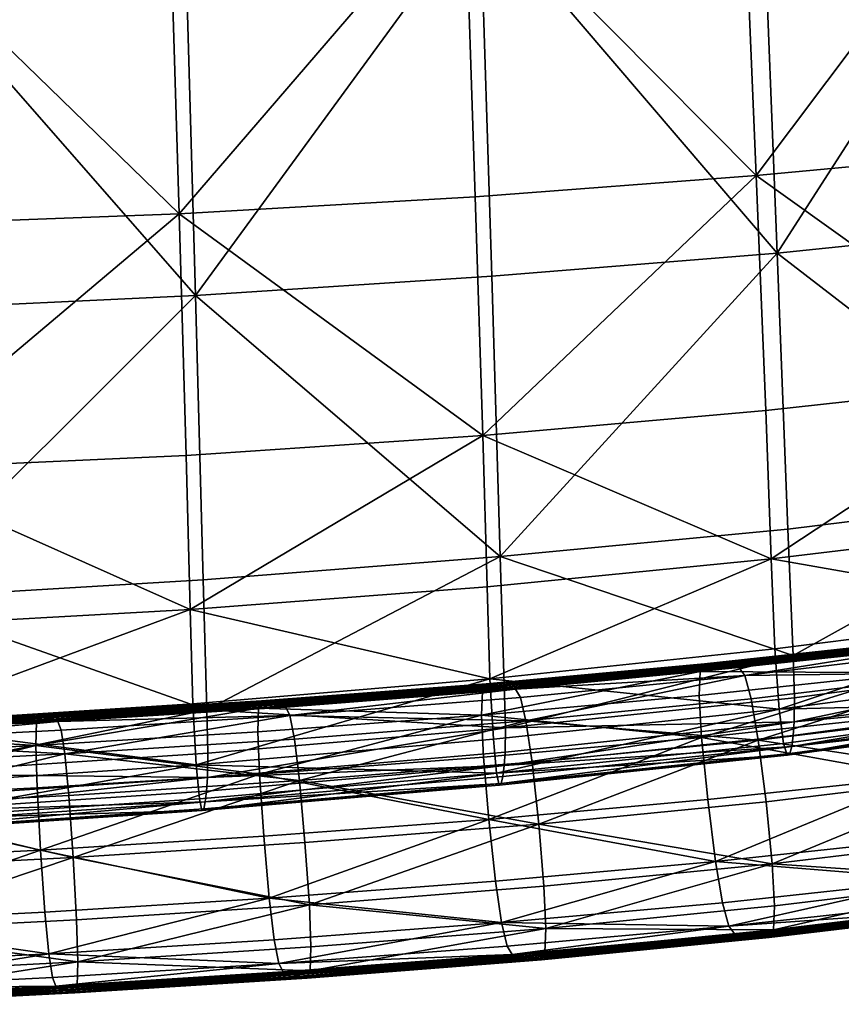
# Model space of a CAD drawing. Header units: millimetres. Extents: x -312 to 313, y -340 to 267.
# Tile 42 of 73: x 77 to 156, y -230 to -135. Entities that reach past the tile are written whole.
import ezdxf

# ---------------------------------------------------------------- set-up
doc = ezdxf.new("R2010")
doc.units = ezdxf.units.MM
doc.layers.add('Default', color=7, linetype='Continuous', true_color=0x000000)

msp = doc.modelspace()

# ---------------------------------------------------------------- linework, layer by layer
at = {"layer": 'Default', "color": 18, "true_color": 0x000000}
for points in [[(147.969, -150.131, 448.281), (171.911, -118.258, 452.038), (146.712, -120.052, 450.002)], [(147.969, -150.131, 448.281), (173.908, -147.718, 450.628), (171.911, -118.258, 452.038)], [(147.969, -150.131, 448.281), (146.712, -120.052, 450.002), (119.786, -121.694, 447.875)], [(150.003, -157.655, 417.567), (148.602, -122.323, 416.191), (173.902, -120.418, 420.567)], [(150.003, -157.655, 417.567), (173.902, -120.418, 420.567), (177.175, -154.842, 422.185)], [(92.13, -153.836, 443.862), (119.786, -121.694, 447.875), (91.218, -123, 445.945)], [(92.13, -153.836, 443.862), (120.779, -152.202, 445.963), (119.786, -121.694, 447.875)], [(147.969, -150.131, 448.281), (119.786, -121.694, 447.875), (120.779, -152.202, 445.963)], [(150.003, -157.655, 417.567), (121.28, -124.025, 411.969), (148.602, -122.323, 416.191)], [(92.13, -153.836, 443.862), (91.218, -123, 445.945), (61.385, -123.923, 444.453)], [(92.13, -153.836, 443.862), (61.385, -123.923, 444.453), (62.189, -154.982, 442.276)], [(93.706, -161.745, 409.775), (92.694, -125.386, 408.398), (121.28, -124.025, 411.969)], [(93.706, -161.745, 409.775), (121.28, -124.025, 411.969), (122.384, -159.895, 413.337)], [(150.003, -157.655, 417.567), (122.384, -159.895, 413.337), (121.28, -124.025, 411.969)], [(93.706, -161.745, 409.775), (62.785, -126.378, 405.544), (92.694, -125.386, 408.398)], [(93.706, -161.745, 409.775), (63.677, -163.184, 406.925), (62.785, -126.378, 405.544)], [(147.969, -150.131, 448.281), (175.642, -169.942, 448.245), (173.908, -147.718, 450.628)], [(147.969, -150.131, 448.281), (120.779, -152.202, 445.963), (121.521, -175.313, 442.911)], [(147.969, -150.131, 448.281), (121.521, -175.313, 442.911), (148.9, -172.892, 445.487)], [(147.969, -150.131, 448.281), (148.9, -172.892, 445.487), (175.642, -169.942, 448.245)], [(92.13, -153.836, 443.862), (121.521, -175.313, 442.911), (120.779, -152.202, 445.963)], [(92.13, -153.836, 443.862), (62.189, -154.982, 442.276), (62.79, -178.592, 438.952)], [(92.13, -153.836, 443.862), (62.79, -178.592, 438.952), (92.812, -177.228, 440.633)], [(92.13, -153.836, 443.862), (92.812, -177.228, 440.633), (121.521, -175.313, 442.911)], [(150.003, -157.655, 417.567), (177.175, -154.842, 422.185), (179.995, -180.787, 423.444)], [(150.003, -157.655, 417.567), (123.209, -187.032, 414.357), (122.384, -159.895, 413.337)], [(150.003, -157.655, 417.567), (151.05, -184.379, 418.594), (123.209, -187.032, 414.357)], [(150.003, -157.655, 417.567), (179.995, -180.787, 423.444), (151.05, -184.379, 418.594)], [(93.706, -161.745, 409.775), (122.384, -159.895, 413.337), (123.209, -187.032, 414.357)], [(93.706, -161.745, 409.775), (64.341, -191.073, 407.957), (63.677, -163.184, 406.925)], [(93.706, -161.745, 409.775), (94.462, -189.267, 410.804), (64.341, -191.073, 407.957)], [(93.706, -161.745, 409.775), (123.209, -187.032, 414.357), (94.462, -189.267, 410.804)], [(149.415, -187.244, 441.652), (175.642, -169.942, 448.245), (148.9, -172.892, 445.487)], [(149.415, -187.244, 441.652), (177.113, -183.917, 444.844), (175.642, -169.942, 448.245)], [(149.415, -187.244, 441.652), (148.9, -172.892, 445.487), (121.521, -175.313, 442.911)], [(93.206, -192.164, 436.162), (121.521, -175.313, 442.911), (92.812, -177.228, 440.633)], [(93.206, -192.164, 436.162), (121.938, -189.957, 438.7), (121.521, -175.313, 442.911)], [(149.415, -187.244, 441.652), (121.521, -175.313, 442.911), (121.938, -189.957, 438.7)], [(93.206, -192.164, 436.162), (92.812, -177.228, 440.633), (62.79, -178.592, 438.952)], [(93.206, -192.164, 436.162), (62.79, -178.592, 438.952), (63.142, -193.836, 434.32)], [(151.541, -196.616, 419.073), (151.05, -184.379, 418.594), (179.995, -180.787, 423.444)], [(151.541, -196.616, 419.073), (179.995, -180.787, 423.444), (181.259, -192.686, 424.031)], [(149.415, -187.244, 441.652), (178.452, -192.344, 440.748), (177.113, -183.917, 444.844)], [(151.541, -196.616, 419.073), (123.209, -187.032, 414.357), (151.05, -184.379, 418.594)], [(94.813, -201.865, 411.283), (94.462, -189.267, 410.804), (123.209, -187.032, 414.357)], [(94.813, -201.865, 411.283), (123.209, -187.032, 414.357), (123.598, -199.46, 414.833)], [(149.415, -187.244, 441.652), (121.938, -189.957, 438.7), (122.217, -198.853, 433.76)], [(149.415, -187.244, 441.652), (122.217, -198.853, 433.76), (149.764, -195.955, 437.088)], [(151.541, -196.616, 419.073), (123.598, -199.46, 414.833), (123.209, -187.032, 414.357)], [(149.415, -187.244, 441.652), (149.764, -195.955, 437.088), (178.452, -192.344, 440.748)], [(94.813, -201.865, 411.283), (64.341, -191.073, 407.957), (94.462, -189.267, 410.804)], [(93.206, -192.164, 436.162), (122.217, -198.853, 433.76), (121.938, -189.957, 438.7)], [(94.813, -201.865, 411.283), (64.644, -203.825, 408.436), (64.341, -191.073, 407.957)], [(93.206, -192.164, 436.162), (63.142, -193.836, 434.32), (63.395, -203.212, 428.874)], [(93.206, -192.164, 436.162), (63.395, -203.212, 428.874), (93.477, -201.277, 430.927)], [(93.206, -192.164, 436.162), (93.477, -201.277, 430.927), (122.217, -198.853, 433.76)], [(150.199, -201.793, 432.111), (178.452, -192.344, 440.748), (149.764, -195.955, 437.088)], [(150.199, -201.793, 432.111), (179.793, -197.924, 436.281), (178.452, -192.344, 440.748)], [(151.541, -196.616, 419.073), (181.259, -192.686, 424.031), (181.649, -196.697, 424.344)], [(142.566, -198.167, 415.53), (163.058, -195.975, 418.838), (163.522, -195.201, 413.737)], [(142.566, -198.167, 415.53), (163.522, -195.201, 413.737), (142.971, -197.426, 410.556)], [(163.522, -195.201, 413.737), (143.523, -197.473, 405.065), (142.971, -197.426, 410.556)], [(163.522, -195.201, 413.737), (164.152, -195.205, 408.074), (143.523, -197.473, 405.065)], [(143.523, -197.473, 405.065), (164.152, -195.205, 408.074), (164.782, -195.208, 402.423)], [(143.523, -197.473, 405.065), (164.782, -195.208, 402.423), (144.073, -197.519, 399.583)], [(164.782, -195.208, 402.423), (144.624, -197.574, 394.104), (144.073, -197.519, 399.583)], [(164.782, -195.208, 402.423), (165.411, -195.22, 396.777), (144.624, -197.574, 394.104)], [(144.624, -197.574, 394.104), (165.411, -195.22, 396.777), (166.045, -195.251, 391.125)], [(144.624, -197.574, 394.104), (166.045, -195.251, 391.125), (145.178, -197.646, 388.618)], [(166.045, -195.251, 391.125), (145.734, -197.717, 383.068), (145.178, -197.646, 388.618)], [(166.045, -195.251, 391.125), (166.68, -195.281, 385.411), (145.734, -197.717, 383.068)], [(145.734, -197.717, 383.068), (166.68, -195.281, 385.411), (167.315, -195.288, 379.575)], [(145.734, -197.717, 383.068), (167.315, -195.288, 379.575), (146.29, -197.766, 377.398)], [(167.315, -195.288, 379.575), (146.869, -198.543, 372.245), (146.29, -197.766, 377.398)], [(167.315, -195.288, 379.575), (167.976, -196.029, 374.297), (146.869, -198.543, 372.245)], [(150.199, -201.793, 432.111), (149.764, -195.955, 437.088), (122.217, -198.853, 433.76)], [(162.932, -198.3, 422.806), (163.058, -195.975, 418.838), (142.566, -198.167, 415.53)], [(146.869, -198.543, 372.245), (167.976, -196.029, 374.297), (168.687, -198.261, 370.258)], [(151.541, -196.616, 419.073), (123.705, -203.622, 415.107), (123.598, -199.46, 414.833)], [(151.541, -196.616, 419.073), (151.679, -200.719, 419.346), (123.705, -203.622, 415.107)], [(151.541, -196.616, 419.073), (181.649, -196.697, 424.344), (151.679, -200.719, 419.346)], [(151.665, -203.04, 419.758), (151.679, -200.719, 419.346), (181.649, -196.697, 424.344)], [(151.665, -203.04, 419.758), (181.649, -196.697, 424.344), (181.845, -198.975, 424.786)], [(142.566, -198.167, 415.53), (121.493, -200.069, 412.414), (121.399, -202.379, 416.3)], [(142.566, -198.167, 415.53), (121.399, -202.379, 416.3), (142.457, -200.483, 419.455)], [(121.839, -199.35, 407.558), (121.493, -200.069, 412.414), (142.566, -198.167, 415.53)], [(121.839, -199.35, 407.558), (142.566, -198.167, 415.53), (142.971, -197.426, 410.556)], [(143.523, -197.473, 405.065), (121.839, -199.35, 407.558), (142.971, -197.426, 410.556)], [(143.523, -197.473, 405.065), (122.309, -199.426, 402.222), (121.839, -199.35, 407.558)], [(122.779, -199.502, 396.9), (122.309, -199.426, 402.222), (143.523, -197.473, 405.065)], [(122.779, -199.502, 396.9), (143.523, -197.473, 405.065), (144.073, -197.519, 399.583)], [(144.624, -197.574, 394.104), (122.779, -199.502, 396.9), (144.073, -197.519, 399.583)], [(144.624, -197.574, 394.104), (123.249, -199.584, 391.577), (122.779, -199.502, 396.9)], [(123.721, -199.683, 386.244), (123.249, -199.584, 391.577), (144.624, -197.574, 394.104)], [(123.721, -199.683, 386.244), (144.624, -197.574, 394.104), (145.178, -197.646, 388.618)], [(145.734, -197.717, 383.068), (123.721, -199.683, 386.244), (145.178, -197.646, 388.618)], [(145.734, -197.717, 383.068), (124.196, -199.781, 380.858), (123.721, -199.683, 386.244)], [(124.671, -199.859, 375.378), (124.196, -199.781, 380.858), (145.734, -197.717, 383.068)], [(124.671, -199.859, 375.378), (145.734, -197.717, 383.068), (146.29, -197.766, 377.398)], [(146.869, -198.543, 372.245), (124.671, -199.859, 375.378), (146.29, -197.766, 377.398)], [(162.932, -198.3, 422.806), (142.566, -198.167, 415.53), (142.457, -200.483, 419.455)], [(146.869, -198.543, 372.245), (168.687, -198.261, 370.258), (147.494, -200.8, 368.244)], [(168.687, -198.261, 370.258), (148.175, -204.791, 365.668), (147.494, -200.8, 368.244)], [(168.687, -198.261, 370.258), (169.465, -202.236, 367.688), (148.175, -204.791, 365.668)], [(150.199, -201.793, 432.111), (180.898, -201.055, 432.244), (179.793, -197.924, 436.281)], [(93.792, -207.199, 425.406), (122.217, -198.853, 433.76), (93.477, -201.277, 430.927)], [(93.792, -207.199, 425.406), (122.541, -204.719, 428.52), (122.217, -198.853, 433.76)], [(150.199, -201.793, 432.111), (122.217, -198.853, 433.76), (122.541, -204.719, 428.52)], [(146.869, -198.543, 372.245), (125.166, -200.662, 370.373), (124.671, -199.859, 375.378)], [(125.701, -202.935, 366.418), (125.166, -200.662, 370.373), (146.869, -198.543, 372.245)], [(125.701, -202.935, 366.418), (146.869, -198.543, 372.245), (147.494, -200.8, 368.244)], [(142.681, -204.555, 421.999), (162.932, -198.3, 422.806), (142.457, -200.483, 419.455)], [(142.681, -204.555, 421.999), (163.189, -202.366, 425.352), (162.932, -198.3, 422.806)], [(151.665, -203.04, 419.758), (181.845, -198.975, 424.786), (181.915, -200.259, 425.409)], [(94.813, -201.865, 411.283), (123.598, -199.46, 414.833), (123.705, -203.622, 415.107)], [(99.824, -201.697, 409.598), (121.839, -199.35, 407.558), (100.11, -200.991, 404.845)], [(99.824, -201.697, 409.598), (121.493, -200.069, 412.414), (121.839, -199.35, 407.558)], [(121.399, -202.379, 416.3), (121.493, -200.069, 412.414), (99.824, -201.697, 409.598)], [(121.839, -199.35, 407.558), (100.498, -201.085, 399.649), (100.11, -200.991, 404.845)], [(121.839, -199.35, 407.558), (122.309, -199.426, 402.222), (100.498, -201.085, 399.649)], [(100.498, -201.085, 399.649), (122.309, -199.426, 402.222), (122.779, -199.502, 396.9)], [(100.498, -201.085, 399.649), (122.779, -199.502, 396.9), (100.887, -201.178, 394.467)], [(122.779, -199.502, 396.9), (101.276, -201.278, 389.284), (100.887, -201.178, 394.467)], [(122.779, -199.502, 396.9), (123.249, -199.584, 391.577), (101.276, -201.278, 389.284)], [(101.276, -201.278, 389.284), (123.249, -199.584, 391.577), (123.721, -199.683, 386.244)], [(101.276, -201.278, 389.284), (123.721, -199.683, 386.244), (101.666, -201.39, 384.088)], [(123.721, -199.683, 386.244), (102.058, -201.502, 378.857), (101.666, -201.39, 384.088)], [(123.721, -199.683, 386.244), (124.196, -199.781, 380.858), (102.058, -201.502, 378.857)], [(102.058, -201.502, 378.857), (124.196, -199.781, 380.858), (124.671, -199.859, 375.378)], [(102.058, -201.502, 378.857), (124.671, -199.859, 375.378), (102.45, -201.598, 373.569)], [(124.671, -199.859, 375.378), (102.858, -202.419, 368.724), (102.45, -201.598, 373.569)], [(124.671, -199.859, 375.378), (125.166, -200.662, 370.373), (102.858, -202.419, 368.724)], [(78.563, -202.333, 402.582), (99.824, -201.697, 409.598), (100.11, -200.991, 404.845)], [(100.498, -201.085, 399.649), (78.563, -202.333, 402.582), (100.11, -200.991, 404.845)], [(100.498, -201.085, 399.649), (78.87, -202.438, 397.499), (78.563, -202.333, 402.582)], [(79.178, -202.542, 392.432), (78.87, -202.438, 397.499), (100.498, -201.085, 399.649)], [(79.178, -202.542, 392.432), (100.498, -201.085, 399.649), (100.887, -201.178, 394.467)], [(102.858, -202.419, 368.724), (125.166, -200.662, 370.373), (125.701, -202.935, 366.418)], [(121.399, -202.379, 416.3), (142.681, -204.555, 421.999), (142.457, -200.483, 419.455)], [(151.665, -203.04, 419.758), (123.705, -203.622, 415.107), (151.679, -200.719, 419.346)], [(148.175, -204.791, 365.668), (125.701, -202.935, 366.418), (147.494, -200.8, 368.244)], [(150.199, -201.793, 432.111), (150.63, -205.111, 427.623), (180.898, -201.055, 432.244)], [(150.971, -206.265, 424.527), (180.898, -201.055, 432.244), (150.63, -205.111, 427.623)], [(150.971, -206.265, 424.527), (181.526, -202.137, 429.44), (180.898, -201.055, 432.244)], [(151.421, -205.404, 421.183), (151.559, -204.346, 420.354), (181.915, -200.259, 425.409)], [(151.421, -205.404, 421.183), (181.915, -200.259, 425.409), (181.93, -201.29, 426.272)], [(151.665, -203.04, 419.758), (181.915, -200.259, 425.409), (151.559, -204.346, 420.354)], [(93.792, -207.199, 425.406), (93.477, -201.277, 430.927), (63.395, -203.212, 428.874)], [(94.813, -201.865, 411.283), (64.713, -208.071, 408.71), (64.644, -203.825, 408.436)], [(94.813, -201.865, 411.283), (94.901, -206.073, 411.557), (64.713, -208.071, 408.71)], [(99.824, -201.697, 409.598), (78.336, -203.031, 407.249), (78.275, -205.335, 411.073)], [(99.824, -201.697, 409.598), (78.275, -205.335, 411.073), (99.745, -204.003, 413.45)], [(78.563, -202.333, 402.582), (78.336, -203.031, 407.249), (99.824, -201.697, 409.598)], [(101.276, -201.278, 389.284), (79.178, -202.542, 392.432), (100.887, -201.178, 394.467)], [(101.276, -201.278, 389.284), (79.484, -202.651, 387.367), (79.178, -202.542, 392.432)], [(79.793, -202.771, 382.285), (79.484, -202.651, 387.367), (101.276, -201.278, 389.284)], [(79.793, -202.771, 382.285), (101.276, -201.278, 389.284), (101.666, -201.39, 384.088)], [(102.058, -201.502, 378.857), (79.793, -202.771, 382.285), (101.666, -201.39, 384.088)], [(102.058, -201.502, 378.857), (80.103, -202.89, 377.185), (79.793, -202.771, 382.285)], [(80.41, -202.999, 372.065), (80.103, -202.89, 377.185), (102.058, -201.502, 378.857)], [(80.41, -202.999, 372.065), (102.058, -201.502, 378.857), (102.45, -201.598, 373.569)], [(102.858, -202.419, 368.724), (80.41, -202.999, 372.065), (102.45, -201.598, 373.569)], [(94.813, -201.865, 411.283), (123.705, -203.622, 415.107), (94.901, -206.073, 411.557)], [(121.399, -202.379, 416.3), (99.824, -201.697, 409.598), (99.745, -204.003, 413.45)], [(150.199, -201.793, 432.111), (122.541, -204.719, 428.52), (122.855, -208.005, 423.822)], [(150.199, -201.793, 432.111), (122.855, -208.005, 423.822), (150.63, -205.111, 427.623)], [(150.971, -206.265, 424.527), (181.822, -201.953, 427.555), (181.526, -202.137, 429.44)], [(150.971, -206.265, 424.527), (151.23, -206.086, 422.491), (181.822, -201.953, 427.555)], [(151.421, -205.404, 421.183), (181.822, -201.953, 427.555), (151.23, -206.086, 422.491)], [(151.421, -205.404, 421.183), (181.93, -201.29, 426.272), (181.822, -201.953, 427.555)], [(57.811, -204.052, 405.537), (78.336, -203.031, 407.249), (78.563, -202.333, 402.582)], [(57.811, -204.052, 405.537), (78.563, -202.333, 402.582), (57.977, -203.359, 400.93)], [(78.275, -205.335, 411.073), (78.336, -203.031, 407.249), (57.811, -204.052, 405.537)], [(78.563, -202.333, 402.582), (58.203, -203.472, 395.931), (57.977, -203.359, 400.93)], [(78.563, -202.333, 402.582), (78.87, -202.438, 397.499), (58.203, -203.472, 395.931)], [(58.203, -203.472, 395.931), (78.87, -202.438, 397.499), (79.178, -202.542, 392.432)], [(58.203, -203.472, 395.931), (79.178, -202.542, 392.432), (58.43, -203.584, 390.947)], [(79.178, -202.542, 392.432), (58.656, -203.702, 385.966), (58.43, -203.584, 390.947)], [(79.178, -202.542, 392.432), (79.484, -202.651, 387.367), (58.656, -203.702, 385.966)], [(58.656, -203.702, 385.966), (79.484, -202.651, 387.367), (79.793, -202.771, 382.285)], [(58.656, -203.702, 385.966), (79.793, -202.771, 382.285), (58.883, -203.83, 380.968)], [(79.793, -202.771, 382.285), (59.11, -203.958, 375.962), (58.883, -203.83, 380.968)], [(79.793, -202.771, 382.285), (80.103, -202.89, 377.185), (59.11, -203.958, 375.962)], [(59.11, -203.958, 375.962), (80.103, -202.89, 377.185), (80.41, -202.999, 372.065)], [(59.11, -203.958, 375.962), (80.41, -202.999, 372.065), (59.336, -204.076, 370.953)], [(80.41, -202.999, 372.065), (59.572, -204.918, 366.333), (59.336, -204.076, 370.953)], [(80.41, -202.999, 372.065), (80.732, -203.832, 367.357), (59.572, -204.918, 366.333)], [(102.858, -202.419, 368.724), (80.732, -203.832, 367.357), (80.41, -202.999, 372.065)], [(81.081, -206.127, 363.491), (80.732, -203.832, 367.357), (102.858, -202.419, 368.724)], [(81.081, -206.127, 363.491), (102.858, -202.419, 368.724), (103.301, -204.706, 364.816)], [(99.904, -208.082, 415.99), (121.399, -202.379, 416.3), (99.745, -204.003, 413.45)], [(99.904, -208.082, 415.99), (121.591, -206.455, 418.843), (121.399, -202.379, 416.3)], [(102.858, -202.419, 368.724), (125.701, -202.935, 366.418), (103.301, -204.706, 364.816)], [(125.701, -202.935, 366.418), (103.783, -208.718, 362.227), (103.301, -204.706, 364.816)], [(125.701, -202.935, 366.418), (126.285, -206.939, 363.836), (103.783, -208.718, 362.227)], [(121.399, -202.379, 416.3), (121.591, -206.455, 418.843), (142.681, -204.555, 421.999)], [(151.665, -203.04, 419.758), (151.559, -204.346, 420.354), (123.584, -207.266, 416.119)], [(151.665, -203.04, 419.758), (123.584, -207.266, 416.119), (123.683, -205.961, 415.52)], [(151.665, -203.04, 419.758), (123.683, -205.961, 415.52), (123.705, -203.622, 415.107)], [(148.175, -204.791, 365.668), (126.285, -206.939, 363.836), (125.701, -202.935, 366.418)], [(163.872, -208.361, 426.185), (163.189, -202.366, 425.352), (142.681, -204.555, 421.999)], [(148.175, -204.791, 365.668), (169.465, -202.236, 367.688), (170.322, -208.201, 366.817)], [(59.572, -204.918, 366.333), (80.732, -203.832, 367.357), (81.081, -206.127, 363.491)], [(93.792, -207.199, 425.406), (63.395, -203.212, 428.874), (63.697, -209.218, 423.111)], [(94.871, -208.429, 411.971), (94.901, -206.073, 411.557), (123.705, -203.622, 415.107)], [(94.871, -208.429, 411.971), (123.705, -203.622, 415.107), (123.683, -205.961, 415.52)], [(78.275, -205.335, 411.073), (57.811, -204.052, 405.537), (57.766, -206.353, 409.339)], [(59.572, -204.918, 366.333), (81.081, -206.127, 363.491), (59.83, -207.218, 362.495)], [(78.275, -205.335, 411.073), (99.904, -208.082, 415.99), (99.745, -204.003, 413.45)], [(103.783, -208.718, 362.227), (81.081, -206.127, 363.491), (103.301, -204.706, 364.816)], [(93.792, -207.199, 425.406), (122.855, -208.005, 423.822), (122.541, -204.719, 428.52)], [(142.681, -204.555, 421.999), (121.591, -206.455, 418.843), (122.104, -212.474, 419.667)], [(142.681, -204.555, 421.999), (122.104, -212.474, 419.667), (143.28, -210.563, 422.828)], [(151.421, -205.404, 421.183), (123.584, -207.266, 416.119), (151.559, -204.346, 420.354)], [(126.928, -212.934, 362.952), (126.285, -206.939, 363.836), (148.175, -204.791, 365.668)], [(126.928, -212.934, 362.952), (148.175, -204.791, 365.668), (148.927, -210.774, 364.79)], [(163.872, -208.361, 426.185), (142.681, -204.555, 421.999), (143.28, -210.563, 422.828)], [(148.175, -204.791, 365.668), (170.322, -208.201, 366.817), (148.927, -210.774, 364.79)], [(57.858, -210.437, 411.877), (78.275, -205.335, 411.073), (57.766, -206.353, 409.339)], [(57.858, -210.437, 411.877), (78.4, -209.417, 413.612), (78.275, -205.335, 411.073)], [(78.275, -205.335, 411.073), (78.4, -209.417, 413.612), (99.904, -208.082, 415.99)], [(150.971, -206.265, 424.527), (150.63, -205.111, 427.623), (122.855, -208.005, 423.822)], [(151.421, -205.404, 421.183), (123.302, -208.999, 418.313), (123.46, -208.322, 416.949)], [(151.421, -205.404, 421.183), (151.23, -206.086, 422.491), (123.302, -208.999, 418.313)], [(151.421, -205.404, 421.183), (123.46, -208.322, 416.949), (123.584, -207.266, 416.119)], [(81.081, -206.127, 363.491), (60.112, -211.244, 359.895), (59.83, -207.218, 362.495)], [(81.081, -206.127, 363.491), (81.462, -210.147, 360.897), (60.112, -211.244, 359.895)], [(94.871, -208.429, 411.971), (64.713, -208.071, 408.71), (94.901, -206.073, 411.557)], [(103.783, -208.718, 362.227), (81.462, -210.147, 360.897), (81.081, -206.127, 363.491)], [(94.871, -208.429, 411.971), (123.683, -205.961, 415.52), (123.584, -207.266, 416.119)], [(122.104, -212.474, 419.667), (121.591, -206.455, 418.843), (99.904, -208.082, 415.99)], [(150.971, -206.265, 424.527), (122.855, -208.005, 423.822), (123.105, -209.162, 420.513)], [(150.971, -206.265, 424.527), (123.105, -209.162, 420.513), (123.302, -208.999, 418.313)], [(150.971, -206.265, 424.527), (123.302, -208.999, 418.313), (151.23, -206.086, 422.491)], [(93.792, -207.199, 425.406), (63.697, -209.218, 423.111), (63.989, -212.482, 417.959)], [(93.792, -207.199, 425.406), (63.989, -212.482, 417.959), (94.095, -210.469, 420.486)], [(93.792, -207.199, 425.406), (94.095, -210.469, 420.486), (122.855, -208.005, 423.822)], [(94.66, -210.788, 413.403), (123.584, -207.266, 416.119), (123.46, -208.322, 416.949)], [(94.66, -210.788, 413.403), (94.774, -209.733, 412.57), (123.584, -207.266, 416.119)], [(94.871, -208.429, 411.971), (123.584, -207.266, 416.119), (94.774, -209.733, 412.57)], [(103.783, -208.718, 362.227), (126.285, -206.939, 363.836), (126.928, -212.934, 362.952)], [(94.871, -208.429, 411.971), (64.597, -211.74, 409.724), (64.682, -210.437, 409.124)], [(94.871, -208.429, 411.971), (94.774, -209.733, 412.57), (64.597, -211.74, 409.724)], [(94.871, -208.429, 411.971), (64.682, -210.437, 409.124), (64.713, -208.071, 408.71)], [(99.904, -208.082, 415.99), (78.4, -209.417, 413.612), (78.734, -215.449, 414.427)], [(99.904, -208.082, 415.99), (78.734, -215.449, 414.427), (100.328, -214.109, 416.81)], [(81.881, -216.159, 360), (81.462, -210.147, 360.897), (103.783, -208.718, 362.227)], [(81.881, -216.159, 360), (103.783, -208.718, 362.227), (104.314, -214.722, 361.337)], [(94.333, -211.623, 417.047), (122.855, -208.005, 423.822), (94.095, -210.469, 420.486)], [(94.333, -211.623, 417.047), (123.105, -209.162, 420.513), (122.855, -208.005, 423.822)], [(94.66, -210.788, 413.403), (123.46, -208.322, 416.949), (123.302, -208.999, 418.313)], [(122.104, -212.474, 419.667), (99.904, -208.082, 415.99), (100.328, -214.109, 416.81)], [(103.783, -208.718, 362.227), (126.928, -212.934, 362.952), (104.314, -214.722, 361.337)], [(144.032, -216.546, 421.948), (163.872, -208.361, 426.185), (143.28, -210.563, 422.828)], [(144.032, -216.546, 421.948), (164.728, -214.323, 425.312), (163.872, -208.361, 426.185)], [(170.322, -208.201, 366.817), (149.526, -216.784, 365.619), (148.927, -210.774, 364.79)], [(170.322, -208.201, 366.817), (171.004, -214.197, 367.651), (149.526, -216.784, 365.619)], [(78.734, -215.449, 414.427), (78.4, -209.417, 413.612), (57.858, -210.437, 411.877)], [(94.333, -211.623, 417.047), (94.517, -211.462, 414.788), (123.302, -208.999, 418.313)], [(94.333, -211.623, 417.047), (123.302, -208.999, 418.313), (123.105, -209.162, 420.513)], [(94.66, -210.788, 413.403), (123.302, -208.999, 418.313), (94.517, -211.462, 414.788)], [(78.734, -215.449, 414.427), (57.858, -210.437, 411.877), (58.105, -216.474, 412.687)], [(60.112, -211.244, 359.895), (81.462, -210.147, 360.897), (81.881, -216.159, 360)], [(94.333, -211.623, 417.047), (94.095, -210.469, 420.486), (63.989, -212.482, 417.959)], [(94.66, -210.788, 413.403), (64.597, -211.74, 409.724), (94.774, -209.733, 412.57)], [(122.104, -212.474, 419.667), (144.032, -216.546, 421.948), (143.28, -210.563, 422.828)], [(60.112, -211.244, 359.895), (81.881, -216.159, 360), (60.422, -217.262, 358.993)], [(94.333, -211.623, 417.047), (63.989, -212.482, 417.959), (64.213, -213.633, 414.349)], [(94.333, -211.623, 417.047), (64.213, -213.633, 414.349), (64.38, -213.469, 411.979)], [(94.66, -210.788, 413.403), (94.517, -211.462, 414.788), (64.38, -213.469, 411.979)], [(94.66, -210.788, 413.403), (64.38, -213.469, 411.979), (64.502, -212.795, 410.557)], [(94.333, -211.623, 417.047), (64.38, -213.469, 411.979), (94.517, -211.462, 414.788)], [(94.66, -210.788, 413.403), (64.502, -212.795, 410.557), (64.597, -211.74, 409.724)], [(149.526, -216.784, 365.619), (126.928, -212.934, 362.952), (148.927, -210.774, 364.79)], [(100.86, -220.113, 415.919), (122.104, -212.474, 419.667), (100.328, -214.109, 416.81)], [(100.86, -220.113, 415.919), (122.747, -218.469, 418.783), (122.104, -212.474, 419.667)], [(122.104, -212.474, 419.667), (122.747, -218.469, 418.783), (144.032, -216.546, 421.948)], [(126.928, -212.934, 362.952), (104.737, -220.748, 362.157), (104.314, -214.722, 361.337)], [(126.928, -212.934, 362.952), (127.44, -218.951, 363.777), (104.737, -220.748, 362.157)], [(149.526, -216.784, 365.619), (127.44, -218.951, 363.777), (126.928, -212.934, 362.952)], [(78.734, -215.449, 414.427), (100.86, -220.113, 415.919), (100.328, -214.109, 416.81)], [(165.505, -218.297, 422.74), (164.728, -214.323, 425.312), (144.032, -216.546, 421.948)], [(149.526, -216.784, 365.619), (171.004, -214.197, 367.651), (171.261, -218.263, 370.195)], [(104.737, -220.748, 362.157), (81.881, -216.159, 360), (104.314, -214.722, 361.337)], [(58.416, -222.492, 411.785), (78.734, -215.449, 414.427), (58.105, -216.474, 412.687)], [(58.416, -222.492, 411.785), (79.154, -221.461, 413.53), (78.734, -215.449, 414.427)], [(81.881, -216.159, 360), (60.669, -223.3, 359.804), (60.422, -217.262, 358.993)], [(81.881, -216.159, 360), (82.215, -222.191, 360.814), (60.669, -223.3, 359.804)], [(78.734, -215.449, 414.427), (79.154, -221.461, 413.53), (100.86, -220.113, 415.919)], [(104.737, -220.748, 362.157), (82.215, -222.191, 360.814), (81.881, -216.159, 360)], [(144.032, -216.546, 421.948), (122.747, -218.469, 418.783), (123.333, -222.472, 416.2)], [(144.032, -216.546, 421.948), (123.333, -222.472, 416.2), (144.714, -220.538, 419.369)], [(127.633, -223.027, 366.319), (127.44, -218.951, 363.777), (149.526, -216.784, 365.619)], [(127.633, -223.027, 366.319), (149.526, -216.784, 365.619), (149.751, -220.855, 368.163)], [(165.505, -218.297, 422.74), (144.032, -216.546, 421.948), (144.714, -220.538, 419.369)], [(149.526, -216.784, 365.619), (171.261, -218.263, 370.195), (149.751, -220.855, 368.163)], [(145.338, -222.795, 415.425), (165.505, -218.297, 422.74), (144.714, -220.538, 419.369)], [(145.338, -222.795, 415.425), (166.217, -220.532, 418.756), (165.505, -218.297, 422.74)], [(171.261, -218.263, 370.195), (171.134, -220.589, 374.218), (149.64, -223.172, 372.145)], [(171.261, -218.263, 370.195), (149.64, -223.172, 372.145), (149.751, -220.855, 368.163)], [(123.333, -222.472, 416.2), (122.747, -218.469, 418.783), (100.86, -220.113, 415.919)], [(104.737, -220.748, 362.157), (127.44, -218.951, 363.777), (127.633, -223.027, 366.319)], [(100.86, -220.113, 415.919), (79.154, -221.461, 413.53), (79.536, -225.481, 410.934)], [(100.86, -220.113, 415.919), (79.536, -225.481, 410.934), (101.343, -224.127, 413.33)], [(123.333, -222.472, 416.2), (100.86, -220.113, 415.919), (101.343, -224.127, 413.33)], [(82.34, -226.272, 363.353), (82.215, -222.191, 360.814), (104.737, -220.748, 362.157)], [(82.34, -226.272, 363.353), (104.737, -220.748, 362.157), (104.896, -224.827, 364.698)], [(104.737, -220.748, 362.157), (127.633, -223.027, 366.319), (104.896, -224.827, 364.698)], [(123.333, -222.472, 416.2), (145.338, -222.795, 415.425), (144.714, -220.538, 419.369)], [(149.64, -223.172, 372.145), (127.633, -223.027, 366.319), (149.751, -220.855, 368.163)], [(166.875, -221.279, 413.65), (166.217, -220.532, 418.756), (145.338, -222.795, 415.425)], [(149.64, -223.172, 372.145), (171.134, -220.589, 374.218), (170.669, -221.369, 379.491)], [(79.536, -225.481, 410.934), (79.154, -221.461, 413.53), (58.416, -222.492, 411.785)], [(166.875, -221.279, 413.65), (145.338, -222.795, 415.425), (145.914, -223.58, 410.445)], [(146.465, -223.626, 404.953), (166.875, -221.279, 413.65), (145.914, -223.58, 410.445)], [(146.465, -223.626, 404.953), (167.505, -221.282, 407.988), (166.875, -221.279, 413.65)], [(168.133, -221.285, 402.338), (167.505, -221.282, 407.988), (146.465, -223.626, 404.953)], [(168.133, -221.285, 402.338), (146.465, -223.626, 404.953), (147.014, -223.672, 399.472)], [(147.566, -223.731, 393.993), (168.133, -221.285, 402.338), (147.014, -223.672, 399.472)], [(147.566, -223.731, 393.993), (168.765, -221.302, 396.691), (168.133, -221.285, 402.338)], [(169.397, -221.33, 391.04), (168.765, -221.302, 396.691), (147.566, -223.731, 393.993)], [(169.397, -221.33, 391.04), (147.566, -223.731, 393.993), (148.12, -223.8, 388.508)], [(148.676, -223.871, 382.96), (169.397, -221.33, 391.04), (148.12, -223.8, 388.508)], [(148.676, -223.871, 382.96), (170.034, -221.361, 385.326), (169.397, -221.33, 391.04)], [(170.669, -221.369, 379.491), (170.034, -221.361, 385.326), (148.676, -223.871, 382.96)], [(170.669, -221.369, 379.491), (148.676, -223.871, 382.96), (149.232, -223.92, 377.292)], [(149.64, -223.172, 372.145), (170.669, -221.369, 379.491), (149.232, -223.92, 377.292)], [(79.536, -225.481, 410.934), (58.416, -222.492, 411.785), (58.699, -226.518, 409.186)], [(60.669, -223.3, 359.804), (82.215, -222.191, 360.814), (82.34, -226.272, 363.353)], [(101.785, -226.413, 409.451), (123.333, -222.472, 416.2), (101.343, -224.127, 413.33)], [(101.785, -226.413, 409.451), (123.866, -224.748, 412.29), (123.333, -222.472, 416.2)], [(127.633, -223.027, 366.319), (127.538, -225.339, 370.253), (104.819, -227.135, 368.578)], [(127.633, -223.027, 366.319), (104.819, -227.135, 368.578), (104.896, -224.827, 364.698)], [(123.333, -222.472, 416.2), (123.866, -224.748, 412.29), (145.338, -222.795, 415.425)], [(145.338, -222.795, 415.425), (123.866, -224.748, 412.29), (124.358, -225.557, 407.427)], [(145.338, -222.795, 415.425), (124.358, -225.557, 407.427), (145.914, -223.58, 410.445)], [(149.64, -223.172, 372.145), (127.538, -225.339, 370.253), (127.633, -223.027, 366.319)], [(60.669, -223.3, 359.804), (82.34, -226.272, 363.353), (60.762, -227.382, 362.342)], [(124.358, -225.557, 407.427), (146.465, -223.626, 404.953), (145.914, -223.58, 410.445)], [(124.358, -225.557, 407.427), (124.828, -225.633, 402.092), (146.465, -223.626, 404.953)], [(146.465, -223.626, 404.953), (124.828, -225.633, 402.092), (125.297, -225.707, 396.769)], [(146.465, -223.626, 404.953), (125.297, -225.707, 396.769), (147.014, -223.672, 399.472)], [(125.297, -225.707, 396.769), (147.566, -223.731, 393.993), (147.014, -223.672, 399.472)], [(125.297, -225.707, 396.769), (125.768, -225.794, 391.446), (147.566, -223.731, 393.993)], [(147.566, -223.731, 393.993), (125.768, -225.794, 391.446), (126.241, -225.889, 386.113)], [(147.566, -223.731, 393.993), (126.241, -225.889, 386.113), (148.12, -223.8, 388.508)], [(126.241, -225.889, 386.113), (148.676, -223.871, 382.96), (148.12, -223.8, 388.508)], [(126.241, -225.889, 386.113), (126.716, -225.986, 380.728), (148.676, -223.871, 382.96)], [(148.676, -223.871, 382.96), (126.716, -225.986, 380.728), (127.19, -226.065, 375.248)], [(127.19, -226.065, 375.248), (149.64, -223.172, 372.145), (149.232, -223.92, 377.292)], [(127.19, -226.065, 375.248), (127.538, -225.339, 370.253), (149.64, -223.172, 372.145)], [(148.676, -223.871, 382.96), (127.19, -226.065, 375.248), (149.232, -223.92, 377.292)], [(79.536, -225.481, 410.934), (101.785, -226.413, 409.451), (101.343, -224.127, 413.33)], [(104.819, -227.135, 368.578), (82.34, -226.272, 363.353), (104.896, -224.827, 364.698)], [(124.358, -225.557, 407.427), (123.866, -224.748, 412.29), (101.785, -226.413, 409.451)], [(58.956, -228.819, 405.348), (79.536, -225.481, 410.934), (58.699, -226.518, 409.186)], [(58.956, -228.819, 405.348), (79.884, -227.776, 407.08), (79.536, -225.481, 410.934)], [(79.536, -225.481, 410.934), (79.884, -227.776, 407.08), (101.785, -226.413, 409.451)], [(124.358, -225.557, 407.427), (101.785, -226.413, 409.451), (102.191, -227.238, 404.69)], [(102.58, -227.332, 399.494), (124.358, -225.557, 407.427), (102.191, -227.238, 404.69)], [(102.58, -227.332, 399.494), (124.828, -225.633, 402.092), (124.358, -225.557, 407.427)], [(125.297, -225.707, 396.769), (124.828, -225.633, 402.092), (102.58, -227.332, 399.494)], [(125.297, -225.707, 396.769), (102.58, -227.332, 399.494), (102.968, -227.425, 394.31)], [(103.357, -227.527, 389.128), (125.297, -225.707, 396.769), (102.968, -227.425, 394.31)], [(103.357, -227.527, 389.128), (125.768, -225.794, 391.446), (125.297, -225.707, 396.769)], [(126.241, -225.889, 386.113), (125.768, -225.794, 391.446), (103.357, -227.527, 389.128)], [(126.241, -225.889, 386.113), (103.357, -227.527, 389.128), (103.748, -227.637, 383.933)], [(104.14, -227.748, 378.703), (126.241, -225.889, 386.113), (103.748, -227.637, 383.933)], [(104.14, -227.748, 378.703), (126.716, -225.986, 380.728), (126.241, -225.889, 386.113)], [(104.819, -227.135, 368.578), (127.538, -225.339, 370.253), (127.19, -226.065, 375.248)], [(82.34, -226.272, 363.353), (82.279, -228.577, 367.187), (60.718, -229.684, 366.146)], [(82.34, -226.272, 363.353), (60.718, -229.684, 366.146), (60.762, -227.382, 362.342)], [(101.785, -226.413, 409.451), (79.884, -227.776, 407.08), (80.206, -228.611, 402.402)], [(101.785, -226.413, 409.451), (80.206, -228.611, 402.402), (102.191, -227.238, 404.69)], [(104.819, -227.135, 368.578), (82.279, -228.577, 367.187), (82.34, -226.272, 363.353)], [(127.19, -226.065, 375.248), (126.716, -225.986, 380.728), (104.14, -227.748, 378.703)], [(127.19, -226.065, 375.248), (104.14, -227.748, 378.703), (104.531, -227.844, 373.415)], [(104.819, -227.135, 368.578), (127.19, -226.065, 375.248), (104.531, -227.844, 373.415)], [(80.206, -228.611, 402.402), (79.884, -227.776, 407.08), (58.956, -228.819, 405.348)], [(80.206, -228.611, 402.402), (102.58, -227.332, 399.494), (102.191, -227.238, 404.69)], [(80.206, -228.611, 402.402), (80.513, -228.716, 397.319), (102.58, -227.332, 399.494)], [(102.58, -227.332, 399.494), (80.513, -228.716, 397.319), (80.819, -228.82, 392.252)], [(102.58, -227.332, 399.494), (80.819, -228.82, 392.252), (102.968, -227.425, 394.31)], [(80.819, -228.82, 392.252), (103.357, -227.527, 389.128), (102.968, -227.425, 394.31)], [(80.819, -228.82, 392.252), (81.127, -228.931, 387.185), (103.357, -227.527, 389.128)], [(103.357, -227.527, 389.128), (81.127, -228.931, 387.185), (81.435, -229.049, 382.105)], [(103.357, -227.527, 389.128), (81.435, -229.049, 382.105), (103.748, -227.637, 383.933)], [(81.435, -229.049, 382.105), (104.14, -227.748, 378.703), (103.748, -227.637, 383.933)], [(81.435, -229.049, 382.105), (81.745, -229.168, 377.006), (104.14, -227.748, 378.703)], [(104.14, -227.748, 378.703), (81.745, -229.168, 377.006), (82.053, -229.276, 371.885)], [(82.053, -229.276, 371.885), (104.819, -227.135, 368.578), (104.531, -227.844, 373.415)], [(82.053, -229.276, 371.885), (82.279, -228.577, 367.187), (104.819, -227.135, 368.578)], [(104.14, -227.748, 378.703), (82.053, -229.276, 371.885), (104.531, -227.844, 373.415)], [(80.206, -228.611, 402.402), (58.956, -228.819, 405.348), (59.193, -229.661, 400.73)], [(59.419, -229.773, 395.731), (80.206, -228.611, 402.402), (59.193, -229.661, 400.73)], [(59.419, -229.773, 395.731), (80.513, -228.716, 397.319), (80.206, -228.611, 402.402)], [(80.819, -228.82, 392.252), (80.513, -228.716, 397.319), (59.419, -229.773, 395.731)], [(60.718, -229.684, 366.146), (82.279, -228.577, 367.187), (82.053, -229.276, 371.885)], [(80.819, -228.82, 392.252), (59.419, -229.773, 395.731), (59.645, -229.886, 390.747)], [(59.871, -230.006, 385.766), (80.819, -228.82, 392.252), (59.645, -229.886, 390.747)], [(59.871, -230.006, 385.766), (81.127, -228.931, 387.185), (80.819, -228.82, 392.252)], [(81.435, -229.049, 382.105), (81.127, -228.931, 387.185), (59.871, -230.006, 385.766)], [(81.435, -229.049, 382.105), (59.871, -230.006, 385.766), (60.098, -230.132, 380.768)], [(60.326, -230.259, 375.763), (81.435, -229.049, 382.105), (60.098, -230.132, 380.768)], [(60.326, -230.259, 375.763), (81.745, -229.168, 377.006), (81.435, -229.049, 382.105)], [(82.053, -229.276, 371.885), (81.745, -229.168, 377.006), (60.326, -230.259, 375.763)], [(82.053, -229.276, 371.885), (60.326, -230.259, 375.763), (60.552, -230.376, 370.754)], [(60.718, -229.684, 366.146), (82.053, -229.276, 371.885), (60.552, -230.376, 370.754)]]:
    msp.add_3dface(points, dxfattribs=at)

doc.saveas('drawing.dxf')
